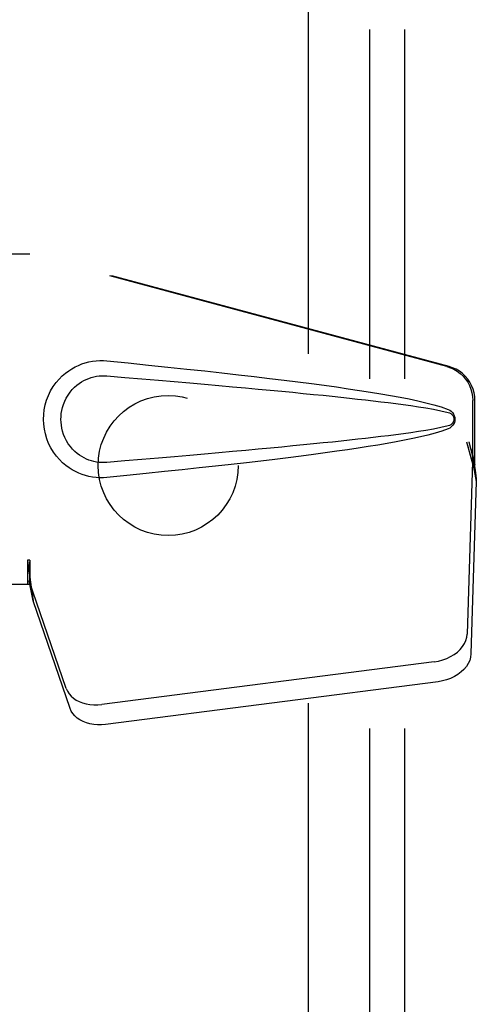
# Model space of a CAD drawing. Header units: inches. Extents: x 0 to 227, y 0 to 147.
# Tile 10 of 26: x 105.9 to 107.53, y 53.21 to 56.72. Entities that reach past the tile are written whole.
import ezdxf

# ---------------------------------------------------------------- set-up
doc = ezdxf.new("R2010")
doc.units = ezdxf.units.IN
doc.header["$LTSCALE"] = 12.466667
doc.header["$MEASUREMENT"] = 0
doc.linetypes.add('HIDDEN', pattern=[0.2, 0.1, -0.1])
for name, color, linetype in [('DEFAULT_2', 8, 'HIDDEN'), ('DOOR_ASSEMBLY', 7, 'CONTINUOUS'), ('SUBPANEL', 7, 'CONTINUOUS')]:
    doc.layers.add(name, color=color, linetype=linetype)

msp = doc.modelspace()

# ---------------------------------------------------------------- linework, layer by layer
at = {"layer": 'DEFAULT_2', "color": 8, "linetype": 'HIDDEN'}
msp.add_line((106.9294, 91.6798), (106.9294, 18.5758), dxfattribs=at)
at = {"layer": 'DOOR_ASSEMBLY', "color": 8, "linetype": 'HIDDEN'}
for p, q in [((105.6139, 55.8828), (105.9349, 55.8828)), ((107.4246, 55.4805), (105.9272, 55.8828)), ((107.4323, 55.4805), (105.9349, 55.8828)), ((107.517, 55.13), (107.517, 55.3598)), ((107.5247, 55.13), (107.5247, 55.3598)), ((107.4952, 55.2116), (107.517, 55.13)), ((107.5029, 55.2116), (107.5247, 55.13)), ((107.5186, 55.1575), (107.5273, 55.1013)), ((107.5163, 55.1414), (107.4971, 54.5263)), ((107.5163, 55.1414), (107.5298, 55.0704)), ((107.5247, 55.13), (107.517, 55.13)), ((107.5273, 55.1013), (107.5282, 55.0905)), ((107.5282, 55.0905), (107.5291, 55.0802)), ((107.5291, 55.0802), (107.5298, 55.0704)), ((107.5298, 55.0704), (107.5107, 54.4553)), ((105.9349, 54.7903), (105.9272, 54.7903)), ((105.9272, 54.7903), (105.9272, 54.7028)), ((105.9349, 54.7903), (105.9349, 54.7028)), ((105.9349, 54.7028), (105.6139, 54.7028)), ((106.0654, 54.3323), (105.9335, 54.7162)), ((105.947, 54.6451), (105.9335, 54.7162)), ((105.9427, 54.6756), (105.947, 54.6451)), ((106.0789, 54.2613), (105.947, 54.6451)), ((107.3796, 54.4273), (106.1922, 54.2748)), ((107.3932, 54.3562), (106.2057, 54.2038))]:
    msp.add_line(p, q, dxfattribs=at)
for points in [[(106.2108, 55.0848), (106.1979, 55.084), (106.1851, 55.0839), (106.1721, 55.0847), (106.1592, 55.0863), (106.1465, 55.0887), (106.1339, 55.0919), (106.1217, 55.0958), (106.1098, 55.1005), (106.0981, 55.1059), (106.0866, 55.1122), (106.0752, 55.1195), (106.0638, 55.1279), (106.0524, 55.1375), (106.0412, 55.1485), (106.0302, 55.1613), (106.0198, 55.1753), (106.0106, 55.1906), (106.0025, 55.2066), (105.996, 55.2233), (105.9908, 55.2403), (105.9872, 55.2574), (105.985, 55.2747), (105.9842, 55.292), (105.9849, 55.3093), (105.9869, 55.3266), (105.9904, 55.3437), (105.9954, 55.3607), (106.0018, 55.3774), (106.0097, 55.3935), (106.0188, 55.4089), (106.0291, 55.4231), (106.0401, 55.436), (106.0513, 55.4472), (106.0627, 55.457), (106.0741, 55.4655), (106.0857, 55.4729), (106.0973, 55.4793), (106.109, 55.4849), (106.1211, 55.4897), (106.1334, 55.4937), (106.146, 55.4969), (106.1588, 55.4994), (106.1718, 55.501)], [(106.1718, 55.501), (106.1848, 55.5018), (106.1978, 55.5017), (106.2108, 55.5008)], [(106.2108, 55.5008), (106.2864, 55.4933), (106.359, 55.4859), (106.4287, 55.4787), (106.4956, 55.4717), (106.5597, 55.4648), (106.6212, 55.458), (106.6802, 55.4514), (106.7368, 55.4449), (106.791, 55.4385), (106.843, 55.4322), (106.8929, 55.4259), (106.9406, 55.4198), (106.9864, 55.4137), (107.0303, 55.4077), (107.0724, 55.4016), (107.1127, 55.3956), (107.1513, 55.3896), (107.1883, 55.3836), (107.2236, 55.3775), (107.2574, 55.3713), (107.2897, 55.365), (107.3205, 55.3585), (107.3499, 55.3517), (107.3778, 55.3444), (107.4042, 55.3364), (107.4291, 55.3278)], [(107.4246, 55.4805), (107.4376, 55.4762), (107.4499, 55.4707), (107.4616, 55.4637), (107.4725, 55.4555), (107.4824, 55.4462), (107.4912, 55.4359), (107.4989, 55.4246), (107.5053, 55.4126), (107.5104, 55.4), (107.5141, 55.3868), (107.5163, 55.3735), (107.517, 55.3598)], [(107.5247, 55.3598), (107.5239, 55.3735), (107.5217, 55.3868), (107.5181, 55.4), (107.513, 55.4126), (107.5066, 55.4246), (107.4989, 55.4359), (107.4901, 55.4462), (107.4802, 55.4555), (107.4693, 55.4637), (107.4576, 55.4707), (107.4453, 55.4762), (107.4323, 55.4805)], [(106.2108, 55.1383), (106.2015, 55.1379), (106.1921, 55.1379), (106.1827, 55.1386), (106.1733, 55.1399), (106.1641, 55.1418), (106.155, 55.1442), (106.1461, 55.1472), (106.1375, 55.1507), (106.129, 55.1547), (106.1208, 55.1594), (106.1125, 55.1647), (106.1044, 55.1708), (106.0962, 55.1778), (106.0882, 55.1858), (106.0802, 55.195), (106.0728, 55.2051), (106.0663, 55.2159), (106.0606, 55.2271), (106.056, 55.2383), (106.0524, 55.2495), (106.0497, 55.2604), (106.0479, 55.2712), (106.0468, 55.2817), (106.0464, 55.2921), (106.0467, 55.3024), (106.0477, 55.3129), (106.0494, 55.3236), (106.0519, 55.3344), (106.0553, 55.3456), (106.0598, 55.3568), (106.0653, 55.3681), (106.0718, 55.379), (106.0791, 55.3893), (106.087, 55.3987), (106.095, 55.4068), (106.1032, 55.414), (106.1115, 55.4203), (106.1198, 55.4258), (106.1282, 55.4306), (106.1368, 55.4347), (106.1455, 55.4383), (106.1545, 55.4413), (106.1637, 55.4438), (106.173, 55.4457), (106.1824, 55.447), (106.1919, 55.4477), (106.2013, 55.4478), (106.2108, 55.4474)], [(106.2108, 55.4474), (106.2742, 55.442), (106.3354, 55.4369), (106.3944, 55.4318), (106.4513, 55.4269), (106.5062, 55.4222), (106.559, 55.4175), (106.6097, 55.413), (106.6586, 55.4087), (106.7054, 55.4044), (106.7504, 55.4003), (106.7935, 55.3963), (106.8348, 55.3924), (106.8742, 55.3886), (106.912, 55.3849), (106.948, 55.3813), (106.9823, 55.3779), (107.015, 55.3745), (107.0464, 55.3712), (107.0765, 55.368), (107.1056, 55.3648), (107.1338, 55.3616), (107.1614, 55.3584), (107.1886, 55.3552), (107.2155, 55.3519), (107.2423, 55.3485), (107.2691, 55.3449), (107.296, 55.3412), (107.3228, 55.3372), (107.3496, 55.333), (107.3763, 55.3283), (107.4028, 55.3229), (107.4292, 55.317)], [(107.4291, 55.3278), (107.4351, 55.3247), (107.4404, 55.3209), (107.4449, 55.3162), (107.4486, 55.3109), (107.4512, 55.3053), (107.4528, 55.2993), (107.4533, 55.2931), (107.4529, 55.2868), (107.4513, 55.2808), (107.4487, 55.2751), (107.4451, 55.2697), (107.4405, 55.265), (107.4352, 55.261), (107.429, 55.2579)], [(107.4292, 55.317), (107.4343, 55.3152), (107.4387, 55.3127), (107.4426, 55.3095), (107.4456, 55.3057), (107.4479, 55.3017), (107.4492, 55.2973), (107.4496, 55.2926), (107.4491, 55.288), (107.4477, 55.2837), (107.4455, 55.2797), (107.4424, 55.2761), (107.4386, 55.2729), (107.4342, 55.2705), (107.4292, 55.2687)], [(107.4292, 55.2687), (107.4029, 55.2628), (107.3764, 55.2574), (107.3497, 55.2528), (107.323, 55.2485), (107.2962, 55.2446), (107.2695, 55.2408), (107.2427, 55.2373), (107.2159, 55.2339), (107.1891, 55.2306), (107.162, 55.2273), (107.1345, 55.2242), (107.1063, 55.221), (107.0772, 55.2178), (107.0472, 55.2146), (107.0158, 55.2113), (106.9831, 55.2079), (106.9488, 55.2045), (106.9128, 55.2009), (106.8751, 55.1972), (106.8356, 55.1934), (106.7943, 55.1895), (106.7512, 55.1855), (106.7062, 55.1814), (106.6593, 55.1771), (106.6104, 55.1727), (106.5596, 55.1682), (106.5067, 55.1636), (106.4518, 55.1588), (106.3948, 55.1539), (106.3356, 55.1489), (106.2743, 55.1437), (106.2108, 55.1383)], [(107.429, 55.2579), (107.4064, 55.2499), (107.3824, 55.2425), (107.3571, 55.2358), (107.3306, 55.2295), (107.3027, 55.2234), (107.2736, 55.2175), (107.2432, 55.2117), (107.2115, 55.2061), (107.1784, 55.2004), (107.1438, 55.1949), (107.1078, 55.1893), (107.0703, 55.1837), (107.0312, 55.1782), (106.9905, 55.1725), (106.9481, 55.1669), (106.904, 55.1612), (106.8581, 55.1554), (106.8102, 55.1495), (106.7605, 55.1436), (106.7087, 55.1376), (106.6547, 55.1314), (106.5986, 55.1252), (106.5402, 55.1188), (106.4794, 55.1123), (106.4161, 55.1057), (106.3503, 55.0989), (106.2819, 55.0919), (106.2108, 55.0848)], [(107.4952, 55.2116), (107.5005, 55.192), (107.5059, 55.1728), (107.5113, 55.1539), (107.5167, 55.1356), (107.522, 55.1181), (107.5273, 55.1013)], [(107.5029, 55.2116), (107.5055, 55.202), (107.5081, 55.1926), (107.5108, 55.1833), (107.5134, 55.1744), (107.516, 55.1658), (107.5186, 55.1575)], [(107.5186, 55.1575), (107.5182, 55.1547), (107.5179, 55.1519), (107.5175, 55.1492), (107.5171, 55.1466), (107.5167, 55.144), (107.5163, 55.1414)], [(105.9272, 54.7903), (105.9297, 54.7701), (105.9323, 54.7501), (105.935, 54.7304), (105.9377, 54.7113), (105.9427, 54.6756)], [(105.9349, 54.7903), (105.9347, 54.78), (105.9344, 54.7501)], [(105.9416, 54.6833), (105.9401, 54.6943), (105.938, 54.7116), (105.9363, 54.7276), (105.9352, 54.7421), (105.9346, 54.7549), (105.9345, 54.7626)], [(105.9341, 54.7318), (105.9339, 54.7264), (105.9338, 54.7237), (105.9337, 54.7211), (105.9336, 54.7186), (105.9335, 54.7162)], [(105.9344, 54.7501), (105.9343, 54.7407), (105.9341, 54.7318)], [(107.3796, 54.4273), (107.3951, 54.43), (107.41, 54.434), (107.4244, 54.4393), (107.4381, 54.4458), (107.4507, 54.4535), (107.4621, 54.4621), (107.4722, 54.4716), (107.4807, 54.4818), (107.4875, 54.4925), (107.4926, 54.5036), (107.4958, 54.5149), (107.4971, 54.5263)], [(107.5107, 54.4553), (107.5093, 54.4438), (107.5062, 54.4326), (107.5011, 54.4215), (107.4942, 54.4107), (107.4857, 54.4005), (107.4757, 54.3911), (107.4642, 54.3824), (107.4516, 54.3748), (107.438, 54.3683), (107.4235, 54.3629), (107.4087, 54.3589), (107.3932, 54.3562)], [(106.0654, 54.3323), (106.0696, 54.3227), (106.0753, 54.3137), (106.0824, 54.3053), (106.091, 54.2977), (106.1008, 54.291), (106.1118, 54.2853), (106.1237, 54.2807), (106.1364, 54.2771), (106.1498, 54.2747), (106.1637, 54.2735), (106.1778, 54.2736), (106.1922, 54.2748)], [(106.2057, 54.2038), (106.1914, 54.2025), (106.1773, 54.2025), (106.1634, 54.2037), (106.15, 54.2061), (106.1372, 54.2096), (106.1253, 54.2143), (106.1144, 54.22), (106.1045, 54.2267), (106.096, 54.2343), (106.0888, 54.2427), (106.0831, 54.2516), (106.0789, 54.2613)]]:
    msp.add_lwpolyline(points, dxfattribs=at)
at = {"layer": 'SUBPANEL', "color": 8, "linetype": 'HIDDEN'}
for p, q in [((107.1482, 89.0966), (107.1482, 21.1591)), ((107.2732, 89.0966), (107.2732, 21.1591))]:
    msp.add_line(p, q, dxfattribs=at)
msp.add_circle((106.4294, 55.1278), 0.25, dxfattribs=at)

doc.saveas('drawing.dxf')
